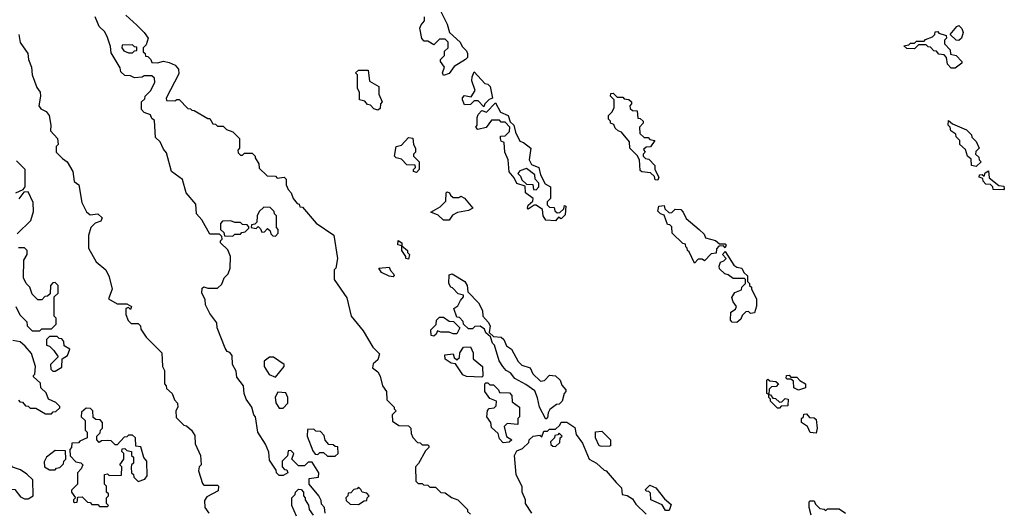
# Model space of a CAD drawing. Extents: x 2886962 to 3052311, y 540590 to 918621.
# Tile 155 of 164: x 2968971 to 2974070, y 857610 to 860161. Entities that reach past the tile are written whole.
import ezdxf

# ---------------------------------------------------------------- set-up
doc = ezdxf.new("R2010")
doc.units = 0

msp = doc.modelspace()

# ---------------------------------------------------------------- linework, layer by layer
at = {"layer": '0CON20XD'}
for points in [[(2969520, 860185), (2969578.3, 860131.7)], [(2971145, 860217.5), (2971185, 860137.5), (2971197.5, 860095), (2971252.5, 860045), (2971261.7, 860021.7), (2971285, 860000), (2971290, 859985), (2971290, 859965), (2971280, 859955), (2971220.7, 859919.3), (2971195, 859882.5), (2971165, 859872.5)], [(2970552.5, 857605), (2970550, 857635), (2970533, 857653), (2970531.7, 857671.7), (2970520, 857695), (2970470, 857755), (2970470, 857785), (2970518.3, 857791.7), (2970520, 857815), (2970485, 857870), (2970465, 857870), (2970445, 857850), (2970415, 857850), (2970380, 857885), (2970390, 857915), (2970375, 857930), (2970361.7, 857928.3), (2970358.3, 857901.7), (2970330, 857875), (2970330, 857845), (2970341.7, 857831.7), (2970355, 857830), (2970360, 857815), (2970335, 857800), (2970315, 857800), (2970300, 857815), (2970298.3, 857828.3), (2970265, 857880), (2970261.7, 857921.7), (2970243.3, 857963.3), (2970203.3, 858025), (2970192.5, 858105), (2970183.8, 858115), (2970172.5, 858155), (2970144, 858195), (2970133.8, 858225), (2970130, 858265), (2970095, 858310), (2970091.7, 858341.7), (2970073.3, 858375), (2970071.7, 858421.7), (2970058.3, 858438.3), (2970045, 858442.5), (2970035, 858460), (2969993.3, 858565), (2969991.7, 858591.7), (2969955, 858640), (2969933.8, 858685), (2969931.7, 858711.7), (2969913.3, 858745), (2969915, 858770), (2969925, 858777.5), (2969945, 858770), (2969995, 858770), (2970018.3, 858791.7), (2970030, 858825), (2970050, 858845), (2970060, 858875), (2970062.5, 858935), (2970048.3, 858968.3), (2970010, 859005), (2970010, 859015), (2970020, 859025), (2970018.3, 859038.3), (2970005, 859050), (2969955, 859050), (2969913.3, 859125), (2969886.4, 859156.4), (2969882.5, 859205), (2969833.8, 859265), (2969813.6, 859333.6), (2969757.5, 859375), (2969731.7, 859471.7), (2969715, 859490), (2969698.3, 859528.3), (2969675, 859550), (2969668.3, 859638.3), (2969655, 859650), (2969648.3, 859668.3), (2969615, 859680), (2969602.5, 859695), (2969602.5, 859735), (2969618.3, 859751.7), (2969620, 859765), (2969648.3, 859791.7), (2969670, 859835), (2969668.3, 859858.3), (2969655, 859870), (2969615, 859870), (2969605, 859862.5), (2969565, 859860), (2969545, 859870), (2969515, 859872.5), (2969495, 859890), (2969491.7, 859911.7), (2969445, 859990), (2969441.7, 860021.7), (2969423.9, 860073.9), (2969409.3, 860099.3), (2969382.5, 860125), (2969362.5, 860175)], [(2969578.3, 860131.7), (2969616.2, 860095), (2969636.7, 860065), (2969625, 860030), (2969610, 860015), (2969610, 859995), (2969620, 859985), (2969621.7, 859971.7), (2969635, 859970), (2969650, 859955), (2969655, 859940), (2969685, 859937.5), (2969715, 859946.2), (2969745, 859938.8), (2969776.7, 859925), (2969793.3, 859905), (2969795, 859880), (2969730, 859755), (2969731.7, 859741.7), (2969775, 859740), (2969785, 859747.5), (2969797, 859747), (2969841.7, 859701.7), (2969855, 859700), (2969861.7, 859691.7), (2969875, 859690), (2969945, 859650), (2969955, 859650), (2969971.7, 859621.7), (2969985, 859620), (2969995, 859610), (2970025, 859610), (2970041.7, 859591.7), (2970075, 859580), (2970110, 859545), (2970110, 859495), (2970100, 859485), (2970101.7, 859471.7), (2970115, 859460), (2970125, 859460), (2970135, 859470), (2970175, 859470), (2970190, 859455), (2970190, 859445), (2970210, 859415), (2970211.7, 859391.7), (2970251.7, 859351.7), (2970295, 859350), (2970305, 859340), (2970340, 859345), (2970350, 859335), (2970350, 859305), (2970361.7, 859281.7), (2970376.7, 859265), (2970387.5, 859235), (2970408.3, 859208.3), (2970417.5, 859205), (2970421.7, 859191.7), (2970435, 859190), (2970506.7, 859106.7), (2970597.5, 859045), (2970617.5, 858925), (2970607.5, 858875), (2970600, 858865), (2970600, 858815), (2970665, 858720), (2970687.5, 858625), (2970750, 858550), (2970800, 858465), (2970835, 858430), (2970825, 858400), (2970801.7, 858378.3), (2970798.3, 858358.3), (2970825, 858337.5), (2970837.5, 858315), (2970850, 858265), (2970870, 858235), (2970871.7, 858191.7), (2970910, 858155), (2970910, 858145), (2970920, 858135), (2970900, 858115), (2970901.7, 858081.7), (2970935, 858060), (2970985, 858057.5), (2970996.7, 858045), (2970998.3, 858018.3), (2971007.5, 857997.5), (2971031.7, 857971.7), (2971045, 857970), (2971055, 857960), (2971085, 857960), (2971090, 857955), (2971090, 857945), (2971071.7, 857928.3), (2971037, 857863), (2971020, 857845), (2971021.7, 857771.7), (2971035, 857760), (2971055, 857760), (2971061.7, 857751.7), (2971085, 857750), (2971095, 857740), (2971125, 857740), (2971151.7, 857711.7), (2971175, 857710), (2971207.5, 857687.5), (2971240, 857675), (2971290, 857625), (2971290, 857615), (2971305, 857600)], [(2971165, 859872.5), (2971160, 859885), (2971170, 859915), (2971150, 859945), (2971150, 859955), (2971170, 859975), (2971171.7, 859998.3), (2971190, 860015), (2971190, 860045), (2971175, 860060), (2971145, 860060), (2971115, 860030), (2971085, 860050), (2971065, 860050), (2971053, 860063), (2971043.8, 860116.2), (2971050, 860135), (2971067.5, 860155), (2971067.5, 860175)], [(2973835, 860053.3), (2973820, 860055), (2973790, 860085), (2973823.6, 860126.4), (2973835, 860130), (2973850, 860115), (2973856.7, 860095), (2973847.5, 860065), (2973835, 860053.3)], [(2968966.7, 860085), (2968973, 860043), (2969013.3, 859985), (2969016, 859955), (2969032, 859915), (2969035.7, 859875), (2969059.2, 859809.2), (2969076.2, 859785), (2969078.8, 859765), (2969070, 859715), (2969080, 859700), (2969107.5, 859685), (2969123.3, 859665), (2969132.5, 859615), (2969130, 859585), (2969166.7, 859545), (2969170, 859515), (2969160, 859505), (2969160, 859475), (2969191.7, 859441.7), (2969216.7, 859425), (2969246.2, 859375), (2969253.6, 859323.6), (2969276.7, 859305), (2969292, 859215), (2969316.7, 859166.7), (2969335, 859150), (2969375, 859156), (2969398.8, 859135), (2969391.7, 859118.3), (2969362.5, 859107.5), (2969340, 859085), (2969327, 859043), (2969327, 858977), (2969366.4, 858906.4), (2969416.7, 858865), (2969435, 858830), (2969450, 858765), (2969430, 858715), (2969475, 858690), (2969525, 858690), (2969550, 858675), (2969545, 858660), (2969535, 858670), (2969520, 858665), (2969520, 858635), (2969533, 858603), (2969548.3, 858588.3), (2969585, 858587.5), (2969595.9, 858575.9), (2969597.5, 858557.5), (2969626.1, 858516.1), (2969706.7, 858435), (2969710, 858365), (2969720, 858345), (2969720, 858275), (2969730, 858265), (2969731.7, 858251.7), (2969760, 858225), (2969771.7, 858191.7), (2969787.5, 858175), (2969790, 858155), (2969780, 858135), (2969781.7, 858101.7), (2969821.7, 858061.7), (2969835, 858057.5), (2969860, 858035), (2969877, 858007), (2969880, 857965), (2969907.5, 857905), (2969910, 857855), (2969900, 857845), (2969897.5, 857825), (2969918.3, 857758.3), (2969925, 857750), (2969995, 857750), (2970000, 857745), (2969998.3, 857721.7), (2969940, 857690), (2969928.3, 857671.7), (2969930, 857635), (2969950, 857605)], [(2973815, 859910), (2973795, 859910), (2973775, 859930), (2973770, 859965), (2973758.3, 859978.3), (2973731.7, 859981.7), (2973718.3, 859998.3), (2973705, 860000), (2973688.3, 860018.3), (2973675, 860020), (2973665, 860030), (2973625, 860030), (2973605, 860010), (2973565, 860012.5), (2973550, 860025), (2973575, 860030), (2973585, 860040), (2973605, 860040), (2973615, 860050), (2973655, 860050), (2973661.7, 860058.3), (2973698.3, 860071.7), (2973710, 860085), (2973711.7, 860098.3), (2973725, 860100), (2973731.7, 860091.7), (2973768.3, 860078.3), (2973770, 860065), (2973760, 860055), (2973760, 860035), (2973790, 860005), (2973791.7, 859981.7), (2973820, 859975), (2973850, 859945), (2973850, 859935), (2973815, 859910)], [(2969555, 859990), (2969565, 860000), (2969578.3, 860001.7), (2969578.3, 860018.3), (2969565, 860020), (2969555, 860030), (2969501.7, 860028.3), (2969500, 860015), (2969510, 860000), (2969535, 859990), (2969555, 859990)], [(2970825, 859692.5), (2970805, 859700), (2970788.3, 859718.3), (2970771.7, 859721.7), (2970758.3, 859738.3), (2970730, 859745), (2970730, 859785), (2970720, 859805), (2970720, 859875), (2970710, 859885), (2970725, 859900), (2970775, 859900), (2970781.7, 859841.7), (2970830, 859815), (2970830, 859775), (2970847.5, 859735), (2970840, 859725), (2970838.3, 859701.7), (2970825, 859692.5)], [(2971375, 859710), (2971345, 859740), (2971325, 859740), (2971305, 859722.5), (2971275, 859720), (2971263.3, 859745), (2971264.1, 859755.9), (2971275, 859767.5), (2971308.3, 859761.7), (2971330, 859795), (2971312.5, 859845), (2971313.3, 859865), (2971325, 859890), (2971380, 859830), (2971395, 859826.7), (2971407.5, 859815), (2971420, 859755), (2971401.7, 859748.3), (2971380, 859725), (2971375, 859710)], [(2972275, 859330), (2972261.7, 859331.7), (2972258.3, 859348.3), (2972238.3, 859368.3), (2972193.6, 859373.6), (2972185, 859380), (2972180, 859435), (2972168.3, 859458.3), (2972130, 859495), (2972128.3, 859528.3), (2972088.3, 859578.3), (2972070, 859585), (2972055, 859600), (2972048.3, 859618.3), (2972030, 859625), (2972030, 859635), (2972020, 859645), (2972020, 859665), (2972038.3, 859681.7), (2972050, 859705), (2972050, 859745), (2972030, 859765), (2972031.7, 859778.3), (2972045, 859780), (2972065, 859760), (2972095, 859760), (2972101.7, 859751.7), (2972125, 859747.5), (2972140, 859735), (2972140, 859725), (2972130, 859715), (2972131.7, 859701.7), (2972145, 859690), (2972168.3, 859688.3), (2972171.7, 859651.7), (2972185, 859650), (2972200, 859635), (2972200, 859625), (2972180, 859605), (2972181.7, 859571.7), (2972205, 859550), (2972225, 859550), (2972235, 859540), (2972260, 859535), (2972238.3, 859501.7), (2972215, 859500), (2972201.7, 859488.3), (2972210, 859475), (2972200, 859465), (2972200, 859455), (2972211.7, 859441.7), (2972228.3, 859438.3), (2972260, 859405), (2972260, 859385), (2972280, 859345), (2972275, 859330)], [(2971745, 859120), (2971695, 859122.5), (2971682.5, 859145), (2971678.3, 859178.3), (2971645, 859200), (2971635, 859200), (2971605, 859180), (2971600, 859185), (2971605, 859200), (2971628.3, 859221.7), (2971630, 859235), (2971590, 859265), (2971588.3, 859298.3), (2971545, 859313.3), (2971532.5, 859342.5), (2971505, 859372.5), (2971500, 859435), (2971484, 859475), (2971480, 859525), (2971465, 859532.5), (2971460, 859545), (2971461.7, 859558.3), (2971485, 859560), (2971508.3, 859581.7), (2971510, 859605), (2971485, 859630), (2971465, 859630), (2971455, 859640), (2971415, 859640), (2971387, 859603), (2971343, 859593), (2971332.5, 859605), (2971340, 859615), (2971340, 859655), (2971345, 859670), (2971365, 859690), (2971388.3, 859681.7), (2971435, 859730), (2971461.7, 859681.7), (2971500, 859665), (2971511.7, 859631.7), (2971530, 859615), (2971538.3, 859578.3), (2971561.7, 859531.7), (2971580, 859525), (2971617.5, 859495), (2971610, 859435), (2971621.7, 859411.7), (2971660, 859395), (2971668.3, 859358.3), (2971691.7, 859311.7), (2971720, 859295), (2971720, 859235), (2971701.7, 859218.3), (2971701.7, 859201.7), (2971715, 859190), (2971738.3, 859188.3), (2971741.7, 859171.7), (2971755, 859160), (2971768.3, 859161.7), (2971788.3, 859181.7), (2971791.7, 859198.3), (2971800, 859195), (2971795, 859150), (2971775, 859130), (2971761.7, 859138.3), (2971745, 859120)], [(2973925, 859400), (2973900, 859405), (2973898.3, 859438.3), (2973880, 859455), (2973868.3, 859488.3), (2973840, 859515), (2973840, 859535), (2973820, 859555), (2973818.3, 859568.3), (2973792.5, 859585), (2973790, 859605), (2973780, 859615), (2973781.7, 859638.3), (2973801.7, 859621.7), (2973875, 859590), (2973900, 859565), (2973901.7, 859551.7), (2973925, 859530), (2973940, 859495), (2973921.7, 859478.3), (2973920, 859465), (2973938.3, 859448.3), (2973940, 859435), (2973950, 859425), (2973925, 859400)], [(2971025, 859370), (2971010, 859375), (2971010, 859385), (2971020, 859395), (2971018.3, 859408.3), (2970975, 859410), (2970948.3, 859438.3), (2970920, 859445), (2970912.5, 859455), (2970920, 859505), (2970948.3, 859511.7), (2970985, 859550), (2971007, 859547), (2971010, 859515), (2971020, 859495), (2971020, 859475), (2971010, 859465), (2971010, 859455), (2971040, 859425), (2971040, 859385), (2971025, 859370)], [(2968950, 859265), (2968988.3, 859281.7), (2969000, 859295), (2969000, 859385), (2968955, 859430)], [(2971645, 859280), (2971660, 859295), (2971660, 859315), (2971640, 859335), (2971638.3, 859358.3), (2971595, 859390), (2971561.7, 859378.3), (2971550, 859365), (2971565, 859350), (2971571.7, 859331.7), (2971595, 859310), (2971628.3, 859308.3), (2971631.7, 859281.7), (2971645, 859280)], [(2974065, 859280), (2974011.7, 859281.7), (2974010, 859295), (2973998.3, 859308.3), (2973975, 859310), (2973960, 859325), (2973958.3, 859338.3), (2973940, 859345), (2973941.7, 859358.3), (2973955, 859360), (2973965, 859350), (2973971.7, 859368.3), (2973988.3, 859378.3), (2973991.7, 859341.7), (2974041.7, 859301.7), (2974068.3, 859298.3), (2974070, 859285), (2974065, 859280)], [(2968958.3, 859051.7), (2969028.3, 859121.7), (2969041.7, 859168.3), (2969040, 859215), (2969015, 859270), (2968991.7, 859268.3), (2968967, 859233)], [(2971195, 859122.5), (2971165, 859122.5), (2971138.3, 859148.3), (2971100, 859165), (2971148.3, 859191.7), (2971178.3, 859221.7), (2971180, 859265), (2971185, 859270), (2971197.5, 859265), (2971201.7, 859251.7), (2971215, 859240), (2971245, 859240), (2971255, 859246.2), (2971275, 859236.7), (2971317.5, 859185), (2971295, 859172.5), (2971238.3, 859161.7), (2971211.7, 859148.3), (2971195, 859122.5)], [(2970295, 859040), (2970310, 859055), (2970310, 859075), (2970300, 859085), (2970300, 859145), (2970290, 859155), (2970288.3, 859168.3), (2970268.3, 859188.3), (2970235, 859190), (2970211.7, 859168.3), (2970200, 859145), (2970198.3, 859111.7), (2970188.3, 859101.7), (2970171.7, 859098.3), (2970170, 859085), (2970195, 859080), (2970205, 859090), (2970218.3, 859078.3), (2970225, 859060), (2970238.3, 859061.7), (2970255, 859080), (2970268.3, 859068.3), (2970271.7, 859051.7), (2970281.7, 859041.7), (2970295, 859040)], [(2972465, 858900), (2972438.3, 858958.3), (2972430, 858965), (2972428.3, 858978.3), (2972420, 858985), (2972418.3, 858998.3), (2972405, 859002.5), (2972350, 859055), (2972348.3, 859088.3), (2972338.3, 859098.3), (2972325, 859100), (2972308.3, 859148.3), (2972290, 859155), (2972275, 859170), (2972280, 859195), (2972308.3, 859198.3), (2972311.7, 859181.7), (2972335, 859160), (2972348.3, 859161.7), (2972365, 859180), (2972395, 859177.5), (2972407.5, 859165), (2972421.7, 859131.7), (2972490, 859075), (2972515, 859050), (2972521.7, 859031.7), (2972575, 859017.5), (2972595, 859000), (2972625, 859000), (2972630, 858995), (2972625, 858980), (2972615, 858990), (2972591.7, 858988.3), (2972580, 858975), (2972578.3, 858951.7), (2972551.7, 858948.3), (2972517, 858913), (2972505, 858920), (2972485, 858920), (2972465, 858900)], [(2970075, 859040), (2970085, 859050), (2970115, 859050), (2970121.7, 859058.3), (2970138.3, 859061.7), (2970158.3, 859081.7), (2970158.3, 859088.3), (2970148.3, 859098.3), (2970125, 859100), (2970115, 859110), (2970085, 859110), (2970065, 859120), (2970021.7, 859118.3), (2970010, 859105), (2970010, 859075), (2970028.3, 859058.3), (2970031.7, 859041.7), (2970075, 859040)], [(2970985, 858920), (2970970, 858925), (2970970, 858935), (2970950, 858965), (2970950, 858990), (2970930, 858995), (2970931.7, 859018.3), (2970950, 859005), (2970950, 858990), (2970980, 858965), (2970980, 858955), (2970990, 858945), (2970985, 858920)], [(2968950, 858675), (2968971.7, 858631.7), (2969007, 858597), (2969010, 858575), (2969035, 858550), (2969075, 858550), (2969085, 858560), (2969135, 858560), (2969160, 858585), (2969160, 858615), (2969150, 858625), (2969150, 858725), (2969170, 858745), (2969170, 858785), (2969155, 858800), (2969141.7, 858798.3), (2969130, 858785), (2969128.3, 858741.7), (2969115, 858730), (2969101.7, 858728.3), (2969085, 858710), (2969065, 858710), (2969035, 858740), (2969022.5, 858775), (2969003.8, 858795), (2968990, 858825), (2968992.5, 858915), (2969010, 858945), (2969010, 858965), (2968995, 858980), (2968965, 858980)], [(2972685, 858592.5), (2972660, 858595), (2972652.5, 858605), (2972653, 858647), (2972678.3, 858661.7), (2972682.5, 858675), (2972665, 858700), (2972658.3, 858721.7), (2972675, 858747.5), (2972708.3, 858761.7), (2972710, 858775), (2972730, 858795), (2972730, 858815), (2972725, 858820), (2972665, 858820), (2972640, 858840), (2972622.5, 858845), (2972595, 858870), (2972592.5, 858885), (2972600, 858905), (2972618.3, 858911.7), (2972630, 858925), (2972610, 858945), (2972625, 858960), (2972670, 858890), (2972685, 858880), (2972710, 858875), (2972721.7, 858851.7), (2972740, 858835), (2972740, 858805), (2972750, 858795), (2972750, 858785), (2972760, 858775), (2972760, 858765), (2972787.5, 858715), (2972787, 858677), (2972776.4, 858643.6), (2972755, 858640), (2972745, 858650), (2972731.7, 858648.3), (2972711.7, 858628.3), (2972705, 858610), (2972685, 858592.5)], [(2970905, 858830), (2970885, 858832.5), (2970845, 858852.5), (2970830, 858875), (2970885, 858880), (2970891.7, 858861.7), (2970907.5, 858845), (2970910, 858835), (2970905, 858830)], [(2971695, 858092.5), (2971663.3, 858155), (2971653.3, 858203.3), (2971638.3, 858238.3), (2971592.5, 858272.5), (2971535, 858303.3), (2971513, 858333), (2971490, 858345), (2971472.5, 858365), (2971453.8, 858395), (2971430, 858475), (2971420, 858485), (2971408.3, 858518.3), (2971385, 858540), (2971378.3, 858558.3), (2971355, 858573.3), (2971328.3, 858571.7), (2971315, 858560), (2971295, 858560), (2971270, 858585), (2971268.3, 858598.3), (2971248.3, 858618.3), (2971235, 858620), (2971220, 858665), (2971240, 858680), (2971253, 858707), (2971270, 858725), (2971270, 858735), (2971241.7, 858741.7), (2971212.5, 858772.5), (2971203.3, 858775), (2971192.5, 858795), (2971195, 858840), (2971210, 858845), (2971276.7, 858805), (2971287.5, 858785), (2971291.7, 858751.7), (2971346.7, 858695), (2971367.5, 858655), (2971370, 858625), (2971397.5, 858595), (2971407.5, 858575), (2971401.7, 858541.7), (2971425, 858520), (2971465, 858517.5), (2971477.5, 858505), (2971491.7, 858471.7), (2971517.5, 858455), (2971551.7, 858391.7), (2971571.7, 858371.7), (2971615, 858357.5), (2971627.5, 858327.5), (2971668.3, 858288.3), (2971688.3, 858291.7), (2971715, 858320), (2971745, 858317.5), (2971770, 858295), (2971778.3, 858268.3), (2971800, 858245), (2971800, 858235), (2971790, 858225), (2971780, 858185), (2971765, 858170), (2971751.7, 858168.3), (2971717, 858143), (2971707.5, 858125), (2971705, 858100), (2971695, 858092.5)], [(2971115, 858522.5), (2971102.5, 858525), (2971100, 858555), (2971128.3, 858581.7), (2971130, 858605), (2971145, 858620), (2971165, 858620), (2971195, 858600), (2971218.3, 858598.3), (2971250, 858565), (2971235, 858533.3), (2971215, 858533.3), (2971195, 858543.3), (2971152.5, 858542.5), (2971135, 858550), (2971128.3, 858531.7), (2971115, 858522.5)], [(2968965, 858190), (2968971.7, 858181.7), (2968985, 858180), (2969001.7, 858161.7), (2969015, 858160), (2969025, 858150), (2969055, 858150), (2969105, 858120), (2969135, 858120), (2969145, 858130), (2969158.3, 858131.7), (2969178.3, 858151.7), (2969178.3, 858158.3), (2969158.3, 858178.3), (2969120, 858195), (2969108.3, 858228.3), (2969080, 858255), (2969078.3, 858278.3), (2969041.7, 858311.7), (2969041.7, 858318.3), (2969050, 858325), (2969052.5, 858365), (2969031.7, 858431.7), (2969000, 858470), (2968972.5, 858492.5), (2968935, 858500)], [(2969155, 858340), (2969188.3, 858361.7), (2969190, 858405), (2969218.3, 858421.7), (2969230, 858455), (2969201.7, 858471.7), (2969200, 858495), (2969188.3, 858508.3), (2969175, 858510), (2969165, 858520), (2969125, 858520), (2969110, 858505), (2969110, 858475), (2969125, 858470), (2969148.3, 858448.3), (2969170, 858415), (2969130, 858375), (2969131.7, 858351.7), (2969141.7, 858341.7), (2969155, 858340)], [(2971365, 858310), (2971285, 858313.3), (2971265, 858322.5), (2971228.3, 858378.3), (2971205, 858382.5), (2971175, 858402.5), (2971172.5, 858425), (2971215, 858430), (2971221.7, 858411.7), (2971235, 858400), (2971248.3, 858411.7), (2971250, 858435), (2971270, 858465), (2971305, 858467.5), (2971320, 858435), (2971320, 858405), (2971367.5, 858365), (2971370, 858315), (2971365, 858310)], [(2970295, 858310), (2970340, 858365), (2970340, 858375), (2970285, 858412.5), (2970265, 858412.5), (2970237.5, 858392.5), (2970236.7, 858365), (2970263.6, 858323.6), (2970295, 858310)], [(2972905, 858150), (2972895, 858150), (2972860, 858185), (2972860, 858195), (2972850, 858205), (2972850, 858220), (2972840, 858225), (2972840, 858295), (2972845, 858300), (2972855, 858290), (2972887, 858287), (2972900, 858275), (2972888.3, 858261.7), (2972865, 858260), (2972851.7, 858248.3), (2972850, 858220), (2972858.3, 858218.3), (2972871.7, 858201.7), (2972885, 858200), (2972905, 858180), (2972918.3, 858181.7), (2972935, 858200), (2972950, 858195), (2972948.3, 858161.7), (2972915, 858160), (2972905, 858150)], [(2973005, 858243.3), (2972980, 858255), (2972978.3, 858288.3), (2972965, 858300), (2972945, 858300), (2972940, 858305), (2972941.7, 858318.3), (2972955, 858320), (2972965, 858310), (2972995, 858310), (2973011.7, 858291.7), (2973040, 858275), (2973040, 858255), (2973005, 858243.3)], [(2971475, 857970), (2971455, 857990), (2971448.3, 858018.3), (2971415, 858050), (2971410, 858075), (2971390, 858105), (2971393, 858137), (2971403, 858147), (2971428.3, 858151.7), (2971438.3, 858161.7), (2971440, 858185), (2971405, 858200), (2971380, 858235), (2971380, 858275), (2971385, 858280), (2971395, 858280), (2971405, 858270), (2971425, 858270), (2971450, 858245), (2971455, 858230), (2971508.3, 858228.3), (2971520, 858215), (2971521.7, 858181.7), (2971560, 858155), (2971560, 858105), (2971550, 858095), (2971550, 858065), (2971495, 858070), (2971480, 858055), (2971491.7, 858001.7), (2971520, 857985), (2971505, 857972.5), (2971475, 857970)], [(2970335, 858150), (2970360, 858175), (2970360, 858205), (2970348.3, 858228.3), (2970308.3, 858231.7), (2970293.6, 858206.4), (2970297.5, 858177.5), (2970315, 858150), (2970335, 858150)], [(2969425, 857640), (2969430, 857645), (2969420, 857655), (2969420, 857685), (2969430, 857695), (2969430, 857705), (2969420, 857715), (2969420, 857745), (2969410, 857755), (2969410, 857805), (2969425, 857810), (2969435, 857800), (2969498.3, 857801.7), (2969500, 857845), (2969490, 857855), (2969510, 857885), (2969510, 857915), (2969500, 857925), (2969501.7, 857938.3), (2969515, 857940), (2969525, 857930), (2969550, 857925), (2969550, 857905), (2969560, 857895), (2969560, 857865), (2969550, 857855), (2969548.3, 857841.7), (2969550, 857815), (2969560, 857805), (2969561.7, 857791.7), (2969585, 857770), (2969618.3, 857781.7), (2969631.7, 857798.3), (2969630, 857875), (2969613, 857893), (2969598.3, 857948.3), (2969571.7, 857951.7), (2969570, 857995), (2969555, 858010), (2969535, 858010), (2969525, 858000), (2969511.7, 857998.3), (2969475, 857960), (2969465, 857960), (2969445, 857980), (2969425, 857982.5), (2969395, 857980), (2969381.7, 857971.7), (2969370, 857985), (2969370, 858005), (2969388.3, 858021.7), (2969390, 858035), (2969400, 858045), (2969400, 858075), (2969388.3, 858088.3), (2969365, 858090), (2969351.7, 858101.7), (2969350, 858135), (2969338.3, 858148.3), (2969315, 858150), (2969291.7, 858128.3), (2969290, 858105), (2969310, 858085), (2969310, 858035), (2969320, 858025), (2969320, 857995), (2969281.7, 857978.3), (2969275, 857970), (2969241.7, 857968.3), (2969240, 857945), (2969230, 857935), (2969231.7, 857901.7), (2969261.7, 857871.7), (2969287, 857867), (2969297.5, 857855), (2969290, 857835), (2969270, 857815), (2969270, 857755), (2969240, 857725), (2969240, 857715), (2969260, 857685), (2969250, 857675), (2969250, 857665), (2969255, 857660), (2969268.3, 857661.7), (2969271.7, 857688.3), (2969295, 857690), (2969321.7, 857661.7), (2969335, 857660), (2969345, 857650), (2969375, 857650), (2969385, 857640), (2969425, 857640)], [(2973095, 858020), (2973065, 858022.5), (2973050, 858055), (2973020, 858075), (2973020, 858095), (2973030, 858105), (2973031.7, 858118.3), (2973045, 858120), (2973061.7, 858101.7), (2973085, 858100), (2973095, 858090), (2973100, 858045), (2973095, 858020)], [(2970605, 857900), (2970620, 857915), (2970618.3, 857948.3), (2970605, 857950), (2970595, 857960), (2970571.7, 857961.7), (2970553, 857983), (2970548.3, 858008.3), (2970528.3, 858028.3), (2970505, 858030), (2970495, 858040), (2970461.7, 858038.3), (2970460, 858005), (2970488.3, 857928.3), (2970501.7, 857911.7), (2970515, 857910), (2970525, 857920), (2970545, 857920), (2970565, 857900), (2970605, 857900)], [(2971622.5, 857605), (2971590, 857655), (2971590, 857675), (2971573.8, 857713.8), (2971572.5, 857742.5), (2971542.5, 857805), (2971533.3, 857905), (2971545, 857927.5), (2971575, 857940), (2971608.3, 857971.7), (2971610, 857985), (2971630, 858005), (2971665, 858010), (2971675, 858000), (2971685, 858030), (2971705, 858030), (2971715, 858040), (2971745, 858040), (2971768.3, 858061.7), (2971775, 858077.5), (2971805, 858077.5), (2971845, 858050), (2971853, 858013), (2971885, 857967.5), (2971920, 857885), (2971957.5, 857865), (2971997.5, 857827.5), (2972007.5, 857825), (2972060, 857765), (2972086.7, 857736.7), (2972091.7, 857701.7), (2972117, 857697), (2972145, 857680), (2972161.7, 857651.7), (2972215, 857600)], [(2971745, 857950), (2971768.3, 857971.7), (2971770, 857995), (2971780, 858005), (2971765, 858020), (2971758.3, 858011.7), (2971741.7, 858008.3), (2971740, 857995), (2971720, 857975), (2971721.7, 857961.7), (2971731.7, 857951.7), (2971745, 857950)], [(2971985, 857950), (2971972.5, 857955), (2971953.3, 857995), (2971953.3, 858026.7), (2971985, 858030), (2972030, 857985), (2972030, 857955), (2972025, 857952.5), (2971985, 857950)], [(2969015, 857680), (2969040, 857695), (2969038.3, 857778.3), (2969008.3, 857808.3), (2968975, 857830), (2968933.6, 857843.6), (2968910, 857885), (2968910, 857905), (2968888.3, 857928.3), (2968875, 857930), (2968865, 857940), (2968851.7, 857938.3), (2968840, 857925), (2968840, 857875), (2968847, 857867), (2968850, 857835), (2968877, 857787), (2968880, 857755), (2968890, 857745), (2968891.7, 857731.7), (2968945, 857727.5), (2968975, 857690), (2968995, 857680), (2969015, 857680)], [(2969155, 857830), (2969161.7, 857838.3), (2969178.3, 857841.7), (2969198.3, 857861.7), (2969200, 857875), (2969210, 857885), (2969208.3, 857928.3), (2969155, 857930), (2969110, 857895), (2969098.3, 857871.7), (2969100, 857845), (2969125, 857830), (2969155, 857830)], [(2970725, 857650), (2970755, 857670), (2970768.3, 857671.7), (2970770, 857685), (2970780, 857695), (2970768.3, 857708.3), (2970743.6, 857713.6), (2970738.3, 857728.3), (2970725, 857740), (2970718.3, 857731.7), (2970701.7, 857728.3), (2970685, 857710), (2970671.7, 857708.3), (2970670, 857695), (2970660, 857685), (2970661.7, 857671.7), (2970681.7, 857651.7), (2970725, 857650)], [(2972335, 857620), (2972315, 857620), (2972298.3, 857648.3), (2972240, 857675), (2972238.3, 857708.3), (2972228.3, 857718.3), (2972215, 857720), (2972211.7, 857728.3), (2972235, 857750), (2972265, 857737.5), (2972310, 857680), (2972345, 857650), (2972335, 857620)], [(2970405, 857590), (2970380, 857645), (2970380, 857685), (2970398.3, 857701.7), (2970400, 857715), (2970415, 857730), (2970428.3, 857728.3), (2970440, 857715), (2970440, 857695), (2970450, 857685), (2970450, 857675), (2970467, 857647), (2970470, 857625), (2970490, 857595)], [(2973070, 857595), (2973060, 857635), (2973060, 857665), (2973065, 857670), (2973085, 857670), (2973091.7, 857651.7), (2973115, 857630), (2973137, 857627), (2973145, 857620), (2973155, 857627.5), (2973215, 857627.5), (2973247.5, 857605)]]:
    msp.add_lwpolyline(points, dxfattribs=at)

doc.saveas('drawing.dxf')
